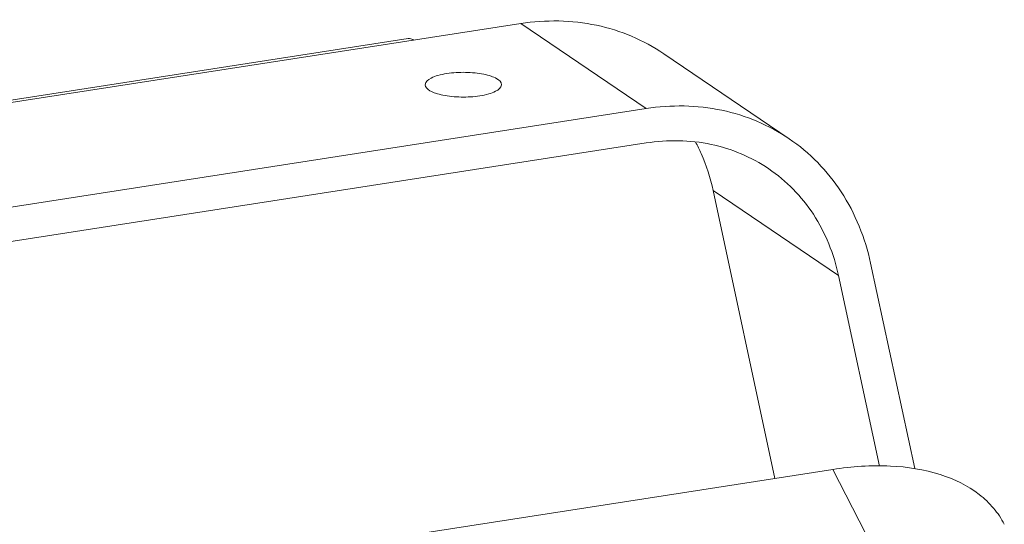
# Model space of a CAD drawing. Header units: millimetres. Extents: x 29170 to 33192, y 579 to 3108.
# Tile 142 of 256: x 30601 to 30737, y 2895 to 2964. Entities that reach past the tile are written whole.
import ezdxf

# ---------------------------------------------------------------- set-up
doc = ezdxf.new("R2010")
doc.units = ezdxf.units.MM
doc.layers.add('细实线', color=7, linetype='Continuous', lineweight=13)

msp = doc.modelspace()

# ---------------------------------------------------------------- linework, layer by layer
at = {"layer": '细实线'}
for p, q in [((30496.548, 2936.821), (30670.378, 2963.776)), ((30670.378, 2963.776), (30687.618, 2952.079)), ((30654.886, 2961.703), (30510.51, 2939.316)), ((30690.037, 2959.629), (30707.277, 2947.932)), ((30513.788, 2925.124), (30687.618, 2952.079)), ((30687.62, 2947.349), (30513.789, 2920.394)), ((30705.333, 2901.192), (30696.838, 2940.796)), ((30714.078, 2929.099), (30696.838, 2940.796)), ((30718.486, 2930.788), (30724.546, 2902.537)), ((30719.7, 2902.892), (30714.078, 2929.099)), ((30642.361, 2891.427), (30713.284, 2902.425)), ((30713.284, 2902.425), (30728.219, 2873.375))]:
    msp.add_line(p, q, dxfattribs=at)
for points, knots in [([(30690.036, 2959.629), (30687.267, 2961.508), (30680.795, 2964.223), (30673.808, 2964.307), (30670.378, 2963.776)], [0, 0, 0, 0, 0.4908822, 1, 1, 1, 1]), ([(30654.887, 2961.703), (30654.948, 2961.713), (30655.218, 2961.723), (30655.48, 2961.608), (30655.651, 2961.492)], [0, 0, 0, 0, 0.2310064, 1, 1, 1, 1]), ([(30660.204, 2956.899), (30659.79, 2956.835), (30659.032, 2956.672), (30657.988, 2956.317), (30657.216, 2955.767), (30657.216, 2955.362)], [0, 0, 0, 0, 0.3594279, 0.6515801, 1, 1, 1, 1]), ([(30667.716, 2955.365), (30667.716, 2955.715), (30667.115, 2956.22), (30666.236, 2956.569), (30665.216, 2956.836), (30664.043, 2957.005), (30662.349, 2957.105), (30661.052, 2957.03), (30660.204, 2956.899)], [0, 0, 0, 0, 0.1306025, 0.2364591, 0.3676442, 0.518101, 0.6797159, 1, 1, 1, 1]), ([(30657.216, 2955.362), (30657.217, 2955.012), (30657.818, 2954.508), (30658.697, 2954.159), (30659.716, 2953.891), (30660.89, 2953.722), (30662.584, 2953.623), (30663.881, 2953.697), (30664.729, 2953.829)], [0, 0, 0, 0, 0.1306025, 0.2364591, 0.3676442, 0.518101, 0.6797159, 1, 1, 1, 1]), ([(30664.729, 2953.829), (30665.142, 2953.893), (30665.901, 2954.055), (30666.945, 2954.41), (30667.717, 2954.96), (30667.716, 2955.365)], [0, 0, 0, 0, 0.3594279, 0.6515801, 1, 1, 1, 1]), ([(30707.277, 2947.932), (30704.507, 2949.811), (30698.035, 2952.526), (30691.049, 2952.611), (30687.618, 2952.079)], [0, 0, 0, 0, 0.4908822, 1, 1, 1, 1]), ([(30687.62, 2947.349), (30690.56, 2947.805), (30696.548, 2947.732), (30702.096, 2945.405), (30704.469, 2943.795)], [0, 0, 0, 0, 0.5091178, 1, 1, 1, 1]), ([(30694.41, 2947.466), (30694.687, 2946.951), (30695.731, 2944.821), (30696.463, 2942.542), (30696.838, 2940.796)], [0, 0, 0, 0, 0.2466852, 1, 1, 1, 1]), ([(30718.486, 2930.788), (30717.743, 2934.253), (30715.1, 2940.879), (30710.1, 2946.017), (30707.277, 2947.932)], [0, 0, 0, 0, 0.509424, 1, 1, 1, 1]), ([(30704.469, 2943.795), (30706.89, 2942.153), (30711.175, 2937.749), (30713.441, 2932.069), (30714.078, 2929.099)], [0, 0, 0, 0, 0.490576, 1, 1, 1, 1]), ([(30736.875, 2894.872), (30736.471, 2895.66), (30735.459, 2897.17), (30732.681, 2899.804), (30727.849, 2902.128), (30720.893, 2903.177), (30715.899, 2902.83), (30713.284, 2902.425)], [0, 0, 0, 0, 0.1009498, 0.2052469, 0.43344, 0.6982869, 1, 1, 1, 1])]:
    msp.add_open_spline(points, degree=3, knots=knots, dxfattribs=at)

doc.saveas('drawing.dxf')
